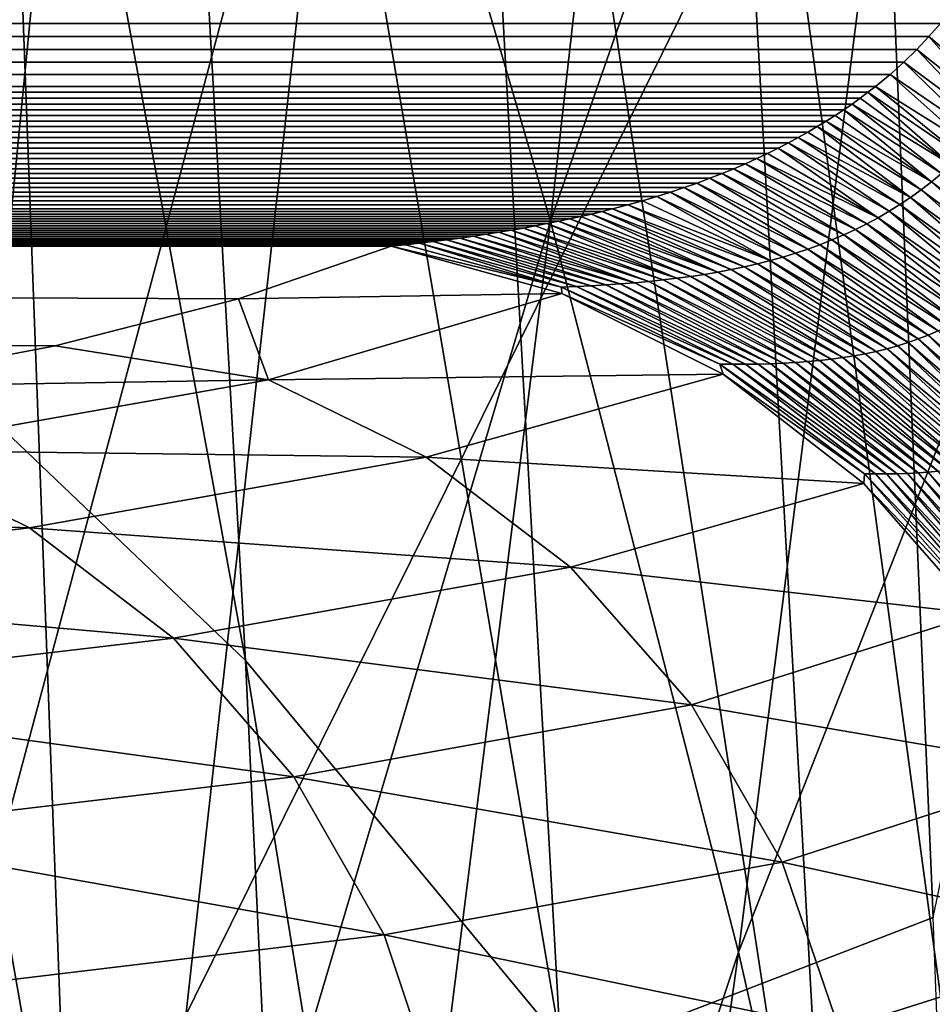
# Model space of a CAD drawing. Header units: millimetres. Extents: x 0 to 99, y -177 to 177.
# Tile 150 of 192: x 86.03 to 89.02, y 57.08 to 60.3. Entities that reach past the tile are written whole.
import ezdxf

# ---------------------------------------------------------------- set-up
doc = ezdxf.new("R2010")
doc.units = ezdxf.units.MM
doc.header["$LTSCALE"] = 26.699852
for name, color, linetype in [('14', 7, 'CONTINUOUS'), ('19', 7, 'CONTINUOUS'), ('31', 7, 'CONTINUOUS'), ('34', 7, 'CONTINUOUS'), ('36', 7, 'CONTINUOUS'), ('7', 7, 'CONTINUOUS'), ('9', 7, 'CONTINUOUS')]:
    doc.layers.add(name, color=color, linetype=linetype)

msp = doc.modelspace()

# ---------------------------------------------------------------- linework, layer by layer
at = {"layer": '14', "color": 253, "linetype": 'Continuous', "true_color": 0x9ca8ab}
for points in [[(86.1922, 56.2781, 222.2865), (85.9585, 62.4943, 221.3335), (83.0568, 56.6046, 225.3852), (86.1922, 56.2781, 222.2865)], [(86.1922, 56.2781, 222.2865), (88.8382, 61.6188, 218.03), (85.9585, 62.4943, 221.3335), (86.1922, 56.2781, 222.2865)], [(89.0193, 57.367, 218.7055), (88.8382, 61.6188, 218.03), (86.1922, 56.2781, 222.2865), (89.0193, 57.367, 218.7055)], [(89.1881, 52.9172, 219.3369), (89.0193, 57.367, 218.7055), (86.1922, 56.2781, 222.2865), (89.1881, 52.9172, 219.3369)]]:
    msp.add_3dface(points, dxfattribs=at)
at = {"layer": '19', "color": 253, "linetype": 'Continuous', "true_color": 0x9ca8ab}
for points in [[(87.2454, 59.5629, 171.6235), (36.0052, 59.5629, -19.6075), (86.7468, 59.3913, 166.0034), (87.2454, 59.5629, 171.6235)], [(86.7468, 59.3913, 166.0034), (36.0052, 59.5629, -19.6075), (86.1464, 59.2378, 160.3991), (86.7468, 59.3913, 166.0034)], [(86.1464, 59.2378, 160.3991), (36.0052, 59.5629, -19.6075), (85.4446, 59.1028, 154.8211), (86.1464, 59.2378, 160.3991)]]:
    msp.add_3dface(points, dxfattribs=at)
at = {"layer": '31', "color": 253, "linetype": 'Continuous', "true_color": 0x9ca8ab}
for points in [[(89.0783, 60.3361, 184.4091), (31.2499, 60.3164, -31.4905), (89.0426, 60.292, 184.0913), (89.0783, 60.3361, 184.4091)], [(31.2499, 60.3164, -31.4905), (31.3823, 60.272, -31.1863), (89.0426, 60.292, 184.0913), (31.2499, 60.3164, -31.4905)], [(89.0426, 60.292, 184.0913), (31.3823, 60.272, -31.1863), (89.005, 60.2489, 183.763), (89.0426, 60.292, 184.0913)], [(31.3823, 60.272, -31.1863), (31.5188, 60.2285, -30.8705), (89.005, 60.2489, 183.763), (31.3823, 60.272, -31.1863)], [(89.005, 60.2489, 183.763), (31.5188, 60.2285, -30.8705), (88.9651, 60.2068, 183.4219), (89.005, 60.2489, 183.763)], [(31.5188, 60.2285, -30.8705), (31.66, 60.186, -30.5417), (88.9651, 60.2068, 183.4219), (31.5188, 60.2285, -30.8705)], [(88.9651, 60.2068, 183.4219), (31.66, 60.186, -30.5417), (88.9229, 60.1656, 183.0682), (88.9651, 60.2068, 183.4219)], [(31.66, 60.186, -30.5417), (31.806, 60.1445, -30.1995), (88.9229, 60.1656, 183.0682), (31.66, 60.186, -30.5417)], [(88.9229, 60.1656, 183.0682), (31.806, 60.1445, -30.1995), (88.8781, 60.1254, 182.6998), (88.9229, 60.1656, 183.0682)], [(31.806, 60.1445, -30.1995), (31.9576, 60.1038, -29.8419), (88.8781, 60.1254, 182.6998), (31.806, 60.1445, -30.1995)], [(88.8781, 60.1254, 182.6998), (31.9576, 60.1038, -29.8419), (88.8305, 60.086, 182.3166), (88.8781, 60.1254, 182.6998)], [(31.9576, 60.1038, -29.8419), (32.0354, 60.0837, -29.6574), (88.8305, 60.086, 182.3166), (31.9576, 60.1038, -29.8419)], [(88.8305, 60.086, 182.3166), (32.0354, 60.0837, -29.6574), (88.8057, 60.0666, 182.1189), (88.8305, 60.086, 182.3166)], [(32.0354, 60.0837, -29.6574), (32.1148, 60.0639, -29.4687), (88.8057, 60.0666, 182.1189), (32.0354, 60.0837, -29.6574)], [(88.8057, 60.0666, 182.1189), (32.1148, 60.0639, -29.4687), (88.78, 60.0473, 181.9167), (88.8057, 60.0666, 182.1189)], [(32.1148, 60.0639, -29.4687), (32.1958, 60.0443, -29.2754), (88.78, 60.0473, 181.9167), (32.1148, 60.0639, -29.4687)], [(88.78, 60.0473, 181.9167), (32.1958, 60.0443, -29.2754), (88.7536, 60.0284, 181.7103), (88.78, 60.0473, 181.9167)], [(32.1958, 60.0443, -29.2754), (32.2784, 60.0249, -29.078), (88.7536, 60.0284, 181.7103), (32.1958, 60.0443, -29.2754)], [(88.7536, 60.0284, 181.7103), (32.2784, 60.0249, -29.078), (88.7264, 60.0096, 181.4996), (88.7536, 60.0284, 181.7103)], [(32.2784, 60.0249, -29.078), (32.3625, 60.0057, -28.8762), (88.7264, 60.0096, 181.4996), (32.2784, 60.0249, -29.078)], [(88.7264, 60.0096, 181.4996), (32.3625, 60.0057, -28.8762), (88.6983, 59.991, 181.2844), (88.7264, 60.0096, 181.4996)], [(32.3625, 60.0057, -28.8762), (32.4483, 59.9867, -28.6696), (88.6983, 59.991, 181.2844), (32.3625, 60.0057, -28.8762)], [(88.6983, 59.991, 181.2844), (32.4483, 59.9867, -28.6696), (88.6694, 59.9726, 181.0641), (88.6983, 59.991, 181.2844)], [(32.4483, 59.9867, -28.6696), (32.536, 59.9679, -28.4579), (88.6694, 59.9726, 181.0641), (32.4483, 59.9867, -28.6696)], [(88.6694, 59.9726, 181.0641), (32.536, 59.9679, -28.4579), (88.6397, 59.9544, 180.8388), (88.6694, 59.9726, 181.0641)], [(32.536, 59.9679, -28.4579), (32.6255, 59.9493, -28.2415), (88.6397, 59.9544, 180.8388), (32.536, 59.9679, -28.4579)], [(88.6397, 59.9544, 180.8388), (32.6255, 59.9493, -28.2415), (88.6091, 59.9364, 180.6089), (88.6397, 59.9544, 180.8388)], [(32.6255, 59.9493, -28.2415), (32.7167, 59.9309, -28.0202), (88.6091, 59.9364, 180.6089), (32.6255, 59.9493, -28.2415)], [(88.6091, 59.9364, 180.6089), (32.7167, 59.9309, -28.0202), (88.5777, 59.9186, 180.3739), (88.6091, 59.9364, 180.6089)], [(32.7167, 59.9309, -28.0202), (32.8098, 59.9128, -27.7936), (88.5777, 59.9186, 180.3739), (32.7167, 59.9309, -28.0202)], [(88.5777, 59.9186, 180.3739), (32.8098, 59.9128, -27.7936), (88.5452, 59.901, 180.1334), (88.5777, 59.9186, 180.3739)], [(32.8098, 59.9128, -27.7936), (32.905, 59.8948, -27.5614), (88.5452, 59.901, 180.1334), (32.8098, 59.9128, -27.7936)], [(88.5452, 59.901, 180.1334), (32.905, 59.8948, -27.5614), (88.5117, 59.8837, 179.8872), (88.5452, 59.901, 180.1334)], [(32.905, 59.8948, -27.5614), (33.0021, 59.8772, -27.3237), (88.5117, 59.8837, 179.8872), (32.905, 59.8948, -27.5614)], [(88.5117, 59.8837, 179.8872), (33.0021, 59.8772, -27.3237), (88.4772, 59.8666, 179.6359), (88.5117, 59.8837, 179.8872)], [(33.0021, 59.8772, -27.3237), (33.1011, 59.8598, -27.0807), (88.4772, 59.8666, 179.6359), (33.0021, 59.8772, -27.3237)], [(88.4772, 59.8666, 179.6359), (33.1011, 59.8598, -27.0807), (88.4417, 59.8498, 179.3791), (88.4772, 59.8666, 179.6359)], [(33.1011, 59.8598, -27.0807), (33.2021, 59.8426, -26.8319), (88.4417, 59.8498, 179.3791), (33.1011, 59.8598, -27.0807)], [(88.4417, 59.8498, 179.3791), (33.2021, 59.8426, -26.8319), (88.4051, 59.8332, 179.1163), (88.4417, 59.8498, 179.3791)], [(33.2021, 59.8426, -26.8319), (33.3053, 59.8258, -26.5769), (88.4051, 59.8332, 179.1163), (33.2021, 59.8426, -26.8319)], [(88.4051, 59.8332, 179.1163), (33.3053, 59.8258, -26.5769), (88.3673, 59.8169, 178.8473), (88.4051, 59.8332, 179.1163)], [(33.3053, 59.8258, -26.5769), (33.4106, 59.8093, -26.3157), (88.3673, 59.8169, 178.8473), (33.3053, 59.8258, -26.5769)], [(88.3673, 59.8169, 178.8473), (33.4106, 59.8093, -26.3157), (88.3284, 59.801, 178.5725), (88.3673, 59.8169, 178.8473)], [(33.4106, 59.8093, -26.3157), (33.5179, 59.7931, -26.0486), (88.3284, 59.801, 178.5725), (33.4106, 59.8093, -26.3157)], [(88.3284, 59.801, 178.5725), (33.5179, 59.7931, -26.0486), (88.2883, 59.7853, 178.2917), (88.3284, 59.801, 178.5725)], [(33.5179, 59.7931, -26.0486), (33.6274, 59.7772, -25.7752), (88.2883, 59.7853, 178.2917), (33.5179, 59.7931, -26.0486)], [(88.2883, 59.7853, 178.2917), (33.6274, 59.7772, -25.7752), (88.2469, 59.77, 178.0046), (88.2883, 59.7853, 178.2917)], [(33.6274, 59.7772, -25.7752), (33.7391, 59.7617, -25.4951), (88.2469, 59.77, 178.0046), (33.6274, 59.7772, -25.7752)], [(88.2469, 59.77, 178.0046), (33.7391, 59.7617, -25.4951), (88.2042, 59.755, 177.7108), (88.2469, 59.77, 178.0046)], [(33.7391, 59.7617, -25.4951), (33.8532, 59.7465, -25.2081), (88.2042, 59.755, 177.7108), (33.7391, 59.7617, -25.4951)], [(88.2042, 59.755, 177.7108), (33.8532, 59.7465, -25.2081), (88.1602, 59.7404, 177.4105), (88.2042, 59.755, 177.7108)], [(33.8532, 59.7465, -25.2081), (33.9694, 59.7317, -24.9147), (88.1602, 59.7404, 177.4105), (33.8532, 59.7465, -25.2081)], [(88.1602, 59.7404, 177.4105), (33.9694, 59.7317, -24.9147), (88.1148, 59.7261, 177.1037), (88.1602, 59.7404, 177.4105)], [(33.9694, 59.7317, -24.9147), (34.0879, 59.7173, -24.6144), (88.1148, 59.7261, 177.1037), (33.9694, 59.7317, -24.9147)], [(88.1148, 59.7261, 177.1037), (34.0879, 59.7173, -24.6144), (88.0681, 59.7122, 176.7902), (88.1148, 59.7261, 177.1037)], [(34.0879, 59.7173, -24.6144), (34.1682, 59.7079, -24.4103), (88.0681, 59.7122, 176.7902), (34.0879, 59.7173, -24.6144)], [(34.1682, 59.7079, -24.4103), (34.2496, 59.6987, -24.2027), (88.0681, 59.7122, 176.7902), (34.1682, 59.7079, -24.4103)], [(88.0681, 59.7122, 176.7902), (34.2496, 59.6987, -24.2027), (88.0198, 59.6986, 176.4695), (88.0681, 59.7122, 176.7902)], [(34.2496, 59.6987, -24.2027), (34.332, 59.6897, -23.9919), (88.0198, 59.6986, 176.4695), (34.2496, 59.6987, -24.2027)], [(88.0198, 59.6986, 176.4695), (34.332, 59.6897, -23.9919), (87.97, 59.6855, 176.1416), (88.0198, 59.6986, 176.4695)], [(34.332, 59.6897, -23.9919), (34.4156, 59.6809, -23.7779), (87.97, 59.6855, 176.1416), (34.332, 59.6897, -23.9919)], [(87.97, 59.6855, 176.1416), (34.4156, 59.6809, -23.7779), (87.936, 59.677, 175.9192), (87.97, 59.6855, 176.1416)], [(34.4156, 59.6809, -23.7779), (34.5001, 59.6722, -23.5607), (87.936, 59.677, 175.9192), (34.4156, 59.6809, -23.7779)], [(87.936, 59.677, 175.9192), (34.5001, 59.6722, -23.5607), (87.9014, 59.6686, 175.6937), (87.936, 59.677, 175.9192)], [(34.5001, 59.6722, -23.5607), (34.5857, 59.6638, -23.3402), (87.9014, 59.6686, 175.6937), (34.5001, 59.6722, -23.5607)], [(87.9014, 59.6686, 175.6937), (34.5857, 59.6638, -23.3402), (87.866, 59.6605, 175.4648), (87.9014, 59.6686, 175.6937)], [(34.5857, 59.6638, -23.3402), (34.6725, 59.6555, -23.1163), (87.866, 59.6605, 175.4648), (34.5857, 59.6638, -23.3402)], [(87.866, 59.6605, 175.4648), (34.6725, 59.6555, -23.1163), (87.8299, 59.6525, 175.2327), (87.866, 59.6605, 175.4648)], [(34.6725, 59.6555, -23.1163), (34.7603, 59.6475, -22.8889), (87.8299, 59.6525, 175.2327), (34.6725, 59.6555, -23.1163)], [(87.8299, 59.6525, 175.2327), (34.7603, 59.6475, -22.8889), (87.7931, 59.6447, 174.9972), (87.8299, 59.6525, 175.2327)], [(34.7603, 59.6475, -22.8889), (34.8493, 59.6396, -22.658), (87.7931, 59.6447, 174.9972), (34.7603, 59.6475, -22.8889)], [(87.7931, 59.6447, 174.9972), (34.8493, 59.6396, -22.658), (87.7556, 59.6372, 174.7583), (87.7931, 59.6447, 174.9972)], [(34.8493, 59.6396, -22.658), (34.9393, 59.632, -22.4238), (87.7556, 59.6372, 174.7583), (34.8493, 59.6396, -22.658)], [(87.7556, 59.6372, 174.7583), (34.9393, 59.632, -22.4238), (87.7173, 59.6298, 174.5163), (87.7556, 59.6372, 174.7583)], [(34.9393, 59.632, -22.4238), (35.0303, 59.6246, -22.1863), (87.7173, 59.6298, 174.5163), (34.9393, 59.632, -22.4238)], [(87.7173, 59.6298, 174.5163), (35.0303, 59.6246, -22.1863), (87.6784, 59.6226, 174.2709), (87.7173, 59.6298, 174.5163)], [(35.0303, 59.6246, -22.1863), (35.1225, 59.6174, -21.9452), (87.6784, 59.6226, 174.2709), (35.0303, 59.6246, -22.1863)], [(87.6784, 59.6226, 174.2709), (35.1225, 59.6174, -21.9452), (87.6386, 59.6157, 174.0222), (87.6784, 59.6226, 174.2709)], [(35.1225, 59.6174, -21.9452), (35.2159, 59.6104, -21.7006), (87.6386, 59.6157, 174.0222), (35.1225, 59.6174, -21.9452)], [(87.6386, 59.6157, 174.0222), (35.2159, 59.6104, -21.7006), (87.5982, 59.6089, 173.77), (87.6386, 59.6157, 174.0222)], [(35.2159, 59.6104, -21.7006), (35.3104, 59.6037, -21.4521), (87.5982, 59.6089, 173.77), (35.2159, 59.6104, -21.7006)], [(87.5982, 59.6089, 173.77), (35.3104, 59.6037, -21.4521), (87.5569, 59.6024, 173.5141), (87.5982, 59.6089, 173.77)], [(35.3104, 59.6037, -21.4521), (35.4061, 59.5971, -21.1998), (87.5569, 59.6024, 173.5141), (35.3104, 59.6037, -21.4521)], [(87.5569, 59.6024, 173.5141), (35.4061, 59.5971, -21.1998), (87.5148, 59.5961, 173.2547), (87.5569, 59.6024, 173.5141)], [(35.4061, 59.5971, -21.1998), (35.5031, 59.5908, -20.9437), (87.5148, 59.5961, 173.2547), (35.4061, 59.5971, -21.1998)], [(87.5148, 59.5961, 173.2547), (35.5031, 59.5908, -20.9437), (87.4718, 59.59, 172.9916), (87.5148, 59.5961, 173.2547)], [(35.5031, 59.5908, -20.9437), (35.6012, 59.5848, -20.6839), (87.4718, 59.59, 172.9916), (35.5031, 59.5908, -20.9437)], [(87.4718, 59.59, 172.9916), (35.6012, 59.5848, -20.6839), (87.4282, 59.5841, 172.7251), (87.4718, 59.59, 172.9916)], [(35.6012, 59.5848, -20.6839), (35.7004, 59.5789, -20.4204), (87.4282, 59.5841, 172.7251), (35.6012, 59.5848, -20.6839)], [(87.4282, 59.5841, 172.7251), (35.7004, 59.5789, -20.4204), (87.3837, 59.5784, 172.455), (87.4282, 59.5841, 172.7251)], [(35.7004, 59.5789, -20.4204), (35.8009, 59.5733, -20.1531), (87.3837, 59.5784, 172.455), (35.7004, 59.5789, -20.4204)], [(87.3837, 59.5784, 172.455), (35.8009, 59.5733, -20.1531), (87.3384, 59.573, 172.1813), (87.3837, 59.5784, 172.455)], [(35.8009, 59.5733, -20.1531), (35.9025, 59.568, -19.8822), (87.3384, 59.573, 172.1813), (35.8009, 59.5733, -20.1531)], [(87.3384, 59.573, 172.1813), (35.9025, 59.568, -19.8822), (87.2923, 59.5678, 171.9042), (87.3384, 59.573, 172.1813)], [(35.9025, 59.568, -19.8822), (36.0052, 59.5629, -19.6075), (87.2923, 59.5678, 171.9042), (35.9025, 59.568, -19.8822)], [(36.0052, 59.5629, -19.6075), (87.2454, 59.5629, 171.6235), (87.2923, 59.5678, 171.9042), (36.0052, 59.5629, -19.6075)]]:
    msp.add_3dface(points, dxfattribs=at)
at = {"layer": '34', "color": 253, "linetype": 'Continuous', "true_color": 0x9ca8ab}
for points in [[(89.0426, 60.292, 184.0913), (89.005, 60.2489, 183.763), (89.2552, 60.039, 183.891), (89.0426, 60.292, 184.0913)], [(89.005, 60.2489, 183.763), (88.9651, 60.2068, 183.4219), (89.2278, 59.9987, 183.5734), (89.005, 60.2489, 183.763)], [(89.005, 60.2489, 183.763), (89.2278, 59.9987, 183.5734), (89.2552, 60.039, 183.891), (89.005, 60.2489, 183.763)], [(88.9651, 60.2068, 183.4219), (88.9229, 60.1656, 183.0682), (89.1996, 59.9608, 183.2545), (88.9651, 60.2068, 183.4219)], [(88.9651, 60.2068, 183.4219), (89.1996, 59.9608, 183.2545), (89.2278, 59.9987, 183.5734), (88.9651, 60.2068, 183.4219)], [(88.9229, 60.1656, 183.0682), (88.8781, 60.1254, 182.6998), (89.1705, 59.9251, 182.9345), (88.9229, 60.1656, 183.0682)], [(88.9229, 60.1656, 183.0682), (89.1705, 59.9251, 182.9345), (89.1996, 59.9608, 183.2545), (88.9229, 60.1656, 183.0682)], [(88.8781, 60.1254, 182.6998), (88.8305, 60.086, 182.3166), (89.1405, 59.8914, 182.6136), (88.8781, 60.1254, 182.6998)], [(88.8781, 60.1254, 182.6998), (89.1405, 59.8914, 182.6136), (89.1705, 59.9251, 182.9345), (88.8781, 60.1254, 182.6998)], [(88.8057, 60.0666, 182.1189), (88.78, 60.0473, 181.9167), (89.0783, 59.8294, 181.9698), (88.8057, 60.0666, 182.1189)], [(88.8305, 60.086, 182.3166), (88.8057, 60.0666, 182.1189), (89.1098, 59.8596, 182.292), (88.8305, 60.086, 182.3166)], [(88.8057, 60.0666, 182.1189), (89.0783, 59.8294, 181.9698), (89.1098, 59.8596, 182.292), (88.8057, 60.0666, 182.1189)], [(88.8305, 60.086, 182.3166), (89.1098, 59.8596, 182.292), (89.1405, 59.8914, 182.6136), (88.8305, 60.086, 182.3166)], [(88.78, 60.0473, 181.9167), (88.7536, 60.0284, 181.7103), (89.0783, 59.8294, 181.9698), (88.78, 60.0473, 181.9167)], [(88.7264, 60.0096, 181.4996), (88.6983, 59.991, 181.2844), (89.0132, 59.7735, 181.3246), (88.7264, 60.0096, 181.4996)], [(88.7536, 60.0284, 181.7103), (88.7264, 60.0096, 181.4996), (89.0461, 59.8008, 181.6473), (88.7536, 60.0284, 181.7103)], [(88.7264, 60.0096, 181.4996), (89.0132, 59.7735, 181.3246), (89.0461, 59.8008, 181.6473), (88.7264, 60.0096, 181.4996)], [(88.7536, 60.0284, 181.7103), (89.0461, 59.8008, 181.6473), (89.0783, 59.8294, 181.9698), (88.7536, 60.0284, 181.7103)], [(88.6694, 59.9726, 181.0641), (88.6397, 59.9544, 180.8388), (88.9797, 59.7476, 181.0016), (88.6694, 59.9726, 181.0641)], [(88.6983, 59.991, 181.2844), (88.6694, 59.9726, 181.0641), (89.0132, 59.7735, 181.3246), (88.6983, 59.991, 181.2844)], [(88.6694, 59.9726, 181.0641), (88.9797, 59.7476, 181.0016), (89.0132, 59.7735, 181.3246), (88.6694, 59.9726, 181.0641)], [(88.6091, 59.9364, 180.6089), (88.5777, 59.9186, 180.3739), (88.9454, 59.7229, 180.6786), (88.6091, 59.9364, 180.6089)], [(88.6397, 59.9544, 180.8388), (88.6091, 59.9364, 180.6089), (88.9454, 59.7229, 180.6786), (88.6397, 59.9544, 180.8388)], [(88.6397, 59.9544, 180.8388), (88.9454, 59.7229, 180.6786), (88.9797, 59.7476, 181.0016), (88.6397, 59.9544, 180.8388)], [(88.5777, 59.9186, 180.3739), (88.5452, 59.901, 180.1334), (88.9105, 59.6995, 180.3553), (88.5777, 59.9186, 180.3739)], [(88.5777, 59.9186, 180.3739), (88.9105, 59.6995, 180.3553), (88.9454, 59.7229, 180.6786), (88.5777, 59.9186, 180.3739)], [(88.5117, 59.8837, 179.8872), (88.4772, 59.8666, 179.6359), (88.8388, 59.6564, 179.7084), (88.5117, 59.8837, 179.8872)], [(88.5452, 59.901, 180.1334), (88.5117, 59.8837, 179.8872), (88.875, 59.6774, 180.0319), (88.5452, 59.901, 180.1334)], [(88.5117, 59.8837, 179.8872), (88.8388, 59.6564, 179.7084), (88.875, 59.6774, 180.0319), (88.5117, 59.8837, 179.8872)], [(88.5452, 59.901, 180.1334), (88.875, 59.6774, 180.0319), (88.9105, 59.6995, 180.3553), (88.5452, 59.901, 180.1334)], [(88.4417, 59.8498, 179.3791), (88.4051, 59.8332, 179.1163), (88.802, 59.6365, 179.3847), (88.4417, 59.8498, 179.3791)], [(88.4772, 59.8666, 179.6359), (88.4417, 59.8498, 179.3791), (88.8388, 59.6564, 179.7084), (88.4772, 59.8666, 179.6359)], [(88.4417, 59.8498, 179.3791), (88.802, 59.6365, 179.3847), (88.8388, 59.6564, 179.7084), (88.4417, 59.8498, 179.3791)], [(88.3673, 59.8169, 178.8473), (88.3284, 59.801, 178.5725), (88.7266, 59.6002, 178.737), (88.3673, 59.8169, 178.8473)], [(88.4051, 59.8332, 179.1163), (88.3673, 59.8169, 178.8473), (88.7646, 59.6178, 179.0609), (88.4051, 59.8332, 179.1163)], [(88.3673, 59.8169, 178.8473), (88.7266, 59.6002, 178.737), (88.7646, 59.6178, 179.0609), (88.3673, 59.8169, 178.8473)], [(88.4051, 59.8332, 179.1163), (88.7646, 59.6178, 179.0609), (88.802, 59.6365, 179.3847), (88.4051, 59.8332, 179.1163)], [(88.2883, 59.7853, 178.2917), (88.2469, 59.77, 178.0046), (88.6487, 59.5683, 178.0888), (88.2883, 59.7853, 178.2917)], [(88.3284, 59.801, 178.5725), (88.2883, 59.7853, 178.2917), (88.6879, 59.5837, 178.4129), (88.3284, 59.801, 178.5725)], [(88.2883, 59.7853, 178.2917), (88.6487, 59.5683, 178.0888), (88.6879, 59.5837, 178.4129), (88.2883, 59.7853, 178.2917)], [(88.3284, 59.801, 178.5725), (88.6879, 59.5837, 178.4129), (88.7266, 59.6002, 178.737), (88.3284, 59.801, 178.5725)], [(89.0132, 59.7735, 181.3246), (89.3417, 59.5249, 181.6956), (89.0461, 59.8008, 181.6473), (89.0132, 59.7735, 181.3246)], [(88.2042, 59.755, 177.7108), (88.1602, 59.7404, 177.4105), (88.5685, 59.5403, 177.4402), (88.2042, 59.755, 177.7108)], [(88.2469, 59.77, 178.0046), (88.2042, 59.755, 177.7108), (88.6089, 59.5538, 177.7645), (88.2469, 59.77, 178.0046)], [(88.2042, 59.755, 177.7108), (88.5685, 59.5403, 177.4402), (88.6089, 59.5538, 177.7645), (88.2042, 59.755, 177.7108)], [(88.2469, 59.77, 178.0046), (88.6089, 59.5538, 177.7645), (88.6487, 59.5683, 178.0888), (88.2469, 59.77, 178.0046)], [(88.9454, 59.7229, 180.6786), (89.2927, 59.4691, 181.044), (88.9797, 59.7476, 181.0016), (88.9454, 59.7229, 180.6786)], [(88.9797, 59.7476, 181.0016), (89.3176, 59.4963, 181.3699), (89.0132, 59.7735, 181.3246), (88.9797, 59.7476, 181.0016)], [(89.2927, 59.4691, 181.044), (89.3176, 59.4963, 181.3699), (88.9797, 59.7476, 181.0016), (89.2927, 59.4691, 181.044)], [(89.3176, 59.4963, 181.3699), (89.3417, 59.5249, 181.6956), (89.0132, 59.7735, 181.3246), (89.3176, 59.4963, 181.3699)], [(88.0681, 59.7122, 176.7902), (88.0198, 59.6986, 176.4695), (88.486, 59.5162, 176.7912), (88.0681, 59.7122, 176.7902)], [(88.1148, 59.7261, 177.1037), (88.0681, 59.7122, 176.7902), (88.486, 59.5162, 176.7912), (88.1148, 59.7261, 177.1037)], [(88.1602, 59.7404, 177.4105), (88.1148, 59.7261, 177.1037), (88.5275, 59.5278, 177.1157), (88.1602, 59.7404, 177.4105)], [(88.1148, 59.7261, 177.1037), (88.486, 59.5162, 176.7912), (88.5275, 59.5278, 177.1157), (88.1148, 59.7261, 177.1037)], [(88.1602, 59.7404, 177.4105), (88.5275, 59.5278, 177.1157), (88.5685, 59.5403, 177.4402), (88.1602, 59.7404, 177.4105)], [(88.9105, 59.6995, 180.3553), (89.267, 59.4434, 180.718), (88.9454, 59.7229, 180.6786), (88.9105, 59.6995, 180.3553)], [(89.267, 59.4434, 180.718), (89.2927, 59.4691, 181.044), (88.9454, 59.7229, 180.6786), (89.267, 59.4434, 180.718)], [(87.97, 59.6855, 176.1416), (87.936, 59.677, 175.9192), (88.4014, 59.4957, 176.142), (87.97, 59.6855, 176.1416)], [(88.0198, 59.6986, 176.4695), (87.97, 59.6855, 176.1416), (88.444, 59.5055, 176.4667), (88.0198, 59.6986, 176.4695)], [(87.97, 59.6855, 176.1416), (88.4014, 59.4957, 176.142), (88.444, 59.5055, 176.4667), (87.97, 59.6855, 176.1416)], [(88.0198, 59.6986, 176.4695), (88.444, 59.5055, 176.4667), (88.486, 59.5162, 176.7912), (88.0198, 59.6986, 176.4695)], [(88.875, 59.6774, 180.0319), (89.2406, 59.4192, 180.3919), (88.9105, 59.6995, 180.3553), (88.875, 59.6774, 180.0319)], [(89.2406, 59.4192, 180.3919), (89.267, 59.4434, 180.718), (88.9105, 59.6995, 180.3553), (89.2406, 59.4192, 180.3919)], [(87.8299, 59.6525, 175.2327), (87.7931, 59.6447, 174.9972), (88.2705, 59.471, 175.1677), (87.8299, 59.6525, 175.2327)], [(87.866, 59.6605, 175.4648), (87.8299, 59.6525, 175.2327), (88.3147, 59.4785, 175.4925), (87.866, 59.6605, 175.4648)], [(87.8299, 59.6525, 175.2327), (88.2705, 59.471, 175.1677), (88.3147, 59.4785, 175.4925), (87.8299, 59.6525, 175.2327)], [(87.9014, 59.6686, 175.6937), (87.866, 59.6605, 175.4648), (88.3147, 59.4785, 175.4925), (87.9014, 59.6686, 175.6937)], [(87.936, 59.677, 175.9192), (87.9014, 59.6686, 175.6937), (88.3583, 59.4867, 175.8173), (87.936, 59.677, 175.9192)], [(87.9014, 59.6686, 175.6937), (88.3147, 59.4785, 175.4925), (88.3583, 59.4867, 175.8173), (87.9014, 59.6686, 175.6937)], [(87.936, 59.677, 175.9192), (88.3583, 59.4867, 175.8173), (88.4014, 59.4957, 176.142), (87.936, 59.677, 175.9192)], [(88.802, 59.6365, 179.3847), (89.1855, 59.3748, 179.7394), (88.8388, 59.6564, 179.7084), (88.802, 59.6365, 179.3847)], [(88.8388, 59.6564, 179.7084), (89.2134, 59.3963, 180.0657), (88.875, 59.6774, 180.0319), (88.8388, 59.6564, 179.7084)], [(89.1855, 59.3748, 179.7394), (89.2134, 59.3963, 180.0657), (88.8388, 59.6564, 179.7084), (89.1855, 59.3748, 179.7394)], [(89.2134, 59.3963, 180.0657), (89.2406, 59.4192, 180.3919), (88.875, 59.6774, 180.0319), (89.2134, 59.3963, 180.0657)], [(87.6386, 59.6157, 174.0222), (87.5982, 59.6089, 173.77), (88.0891, 59.4479, 173.8678), (87.6386, 59.6157, 174.0222)], [(87.6784, 59.6226, 174.2709), (87.6386, 59.6157, 174.0222), (88.1352, 59.4528, 174.1929), (87.6784, 59.6226, 174.2709)], [(87.6386, 59.6157, 174.0222), (88.0891, 59.4479, 173.8678), (88.1352, 59.4528, 174.1929), (87.6386, 59.6157, 174.0222)], [(87.7173, 59.6298, 174.5163), (87.6784, 59.6226, 174.2709), (88.1808, 59.4582, 174.5179), (87.7173, 59.6298, 174.5163)], [(87.6784, 59.6226, 174.2709), (88.1352, 59.4528, 174.1929), (88.1808, 59.4582, 174.5179), (87.6784, 59.6226, 174.2709)], [(87.7556, 59.6372, 174.7583), (87.7173, 59.6298, 174.5163), (88.1808, 59.4582, 174.5179), (87.7556, 59.6372, 174.7583)], [(87.7931, 59.6447, 174.9972), (87.7556, 59.6372, 174.7583), (88.2259, 59.4643, 174.8428), (87.7931, 59.6447, 174.9972)], [(87.7556, 59.6372, 174.7583), (88.1808, 59.4582, 174.5179), (88.2259, 59.4643, 174.8428), (87.7556, 59.6372, 174.7583)], [(87.7931, 59.6447, 174.9972), (88.2259, 59.4643, 174.8428), (88.2705, 59.471, 175.1677), (87.7931, 59.6447, 174.9972)], [(88.7266, 59.6002, 178.737), (89.1276, 59.3358, 179.0864), (88.7646, 59.6178, 179.0609), (88.7266, 59.6002, 178.737)], [(88.7646, 59.6178, 179.0609), (89.1569, 59.3547, 179.413), (88.802, 59.6365, 179.3847), (88.7646, 59.6178, 179.0609)], [(89.1276, 59.3358, 179.0864), (89.1569, 59.3547, 179.413), (88.7646, 59.6178, 179.0609), (89.1276, 59.3358, 179.0864)], [(89.1569, 59.3547, 179.413), (89.1855, 59.3748, 179.7394), (88.802, 59.6365, 179.3847), (89.1569, 59.3547, 179.413)], [(87.4282, 59.5841, 172.7251), (87.3837, 59.5784, 172.455), (87.9002, 59.4338, 172.5672), (87.4282, 59.5841, 172.7251)], [(87.4718, 59.59, 172.9916), (87.4282, 59.5841, 172.7251), (87.9481, 59.4366, 172.8924), (87.4718, 59.59, 172.9916)], [(87.4282, 59.5841, 172.7251), (87.9002, 59.4338, 172.5672), (87.9481, 59.4366, 172.8924), (87.4282, 59.5841, 172.7251)], [(87.5148, 59.5961, 173.2547), (87.4718, 59.59, 172.9916), (87.9955, 59.4399, 173.2176), (87.5148, 59.5961, 173.2547)], [(87.4718, 59.59, 172.9916), (87.9481, 59.4366, 172.8924), (87.9955, 59.4399, 173.2176), (87.4718, 59.59, 172.9916)], [(87.5569, 59.6024, 173.5141), (87.5148, 59.5961, 173.2547), (88.0425, 59.4436, 173.5427), (87.5569, 59.6024, 173.5141)], [(87.5148, 59.5961, 173.2547), (87.9955, 59.4399, 173.2176), (88.0425, 59.4436, 173.5427), (87.5148, 59.5961, 173.2547)], [(87.5982, 59.6089, 173.77), (87.5569, 59.6024, 173.5141), (88.0425, 59.4436, 173.5427), (87.5982, 59.6089, 173.77)], [(87.5982, 59.6089, 173.77), (88.0425, 59.4436, 173.5427), (88.0891, 59.4479, 173.8678), (87.5982, 59.6089, 173.77)], [(88.6487, 59.5683, 178.0888), (89.0668, 59.3019, 178.4331), (88.6879, 59.5837, 178.4129), (88.6487, 59.5683, 178.0888)], [(88.6879, 59.5837, 178.4129), (89.0975, 59.3182, 178.7598), (88.7266, 59.6002, 178.737), (88.6879, 59.5837, 178.4129)], [(89.0668, 59.3019, 178.4331), (89.0975, 59.3182, 178.7598), (88.6879, 59.5837, 178.4129), (89.0668, 59.3019, 178.4331)], [(89.0975, 59.3182, 178.7598), (89.1276, 59.3358, 179.0864), (88.7266, 59.6002, 178.737), (89.0975, 59.3182, 178.7598)], [(87.2923, 59.5678, 171.9042), (87.2454, 59.5629, 171.6235), (87.8031, 59.4293, 171.9167), (87.2923, 59.5678, 171.9042)], [(87.2454, 59.5629, 171.6235), (87.8044, 59.4088, 171.5884), (87.8031, 59.4293, 171.9167), (87.2454, 59.5629, 171.6235)], [(87.3384, 59.573, 172.1813), (87.2923, 59.5678, 171.9042), (87.8031, 59.4293, 171.9167), (87.3384, 59.573, 172.1813)], [(87.3837, 59.5784, 172.455), (87.3384, 59.573, 172.1813), (87.8518, 59.4314, 172.242), (87.3837, 59.5784, 172.455)], [(87.3384, 59.573, 172.1813), (87.8031, 59.4293, 171.9167), (87.8518, 59.4314, 172.242), (87.3384, 59.573, 172.1813)], [(87.3837, 59.5784, 172.455), (87.8518, 59.4314, 172.242), (87.9002, 59.4338, 172.5672), (87.3837, 59.5784, 172.455)], [(88.5685, 59.5403, 177.4402), (89.0032, 59.2727, 177.7795), (88.6089, 59.5538, 177.7645), (88.5685, 59.5403, 177.4402)], [(88.6089, 59.5538, 177.7645), (89.0353, 59.2867, 178.1063), (88.6487, 59.5683, 178.0888), (88.6089, 59.5538, 177.7645)], [(89.0032, 59.2727, 177.7795), (89.0353, 59.2867, 178.1063), (88.6089, 59.5538, 177.7645), (89.0032, 59.2727, 177.7795)], [(89.0353, 59.2867, 178.1063), (89.0668, 59.3019, 178.4331), (88.6487, 59.5683, 178.0888), (89.0353, 59.2867, 178.1063)], [(88.486, 59.5162, 176.7912), (88.937, 59.2481, 177.1256), (88.5275, 59.5278, 177.1157), (88.486, 59.5162, 176.7912)], [(88.5275, 59.5278, 177.1157), (88.9704, 59.2599, 177.4526), (88.5685, 59.5403, 177.4402), (88.5275, 59.5278, 177.1157)], [(88.937, 59.2481, 177.1256), (88.9704, 59.2599, 177.4526), (88.5275, 59.5278, 177.1157), (88.937, 59.2481, 177.1256)], [(88.9704, 59.2599, 177.4526), (89.0032, 59.2727, 177.7795), (88.5685, 59.5403, 177.4402), (88.9704, 59.2599, 177.4526)], [(88.3147, 59.4785, 175.4925), (88.7968, 59.2115, 175.8172), (88.3583, 59.4867, 175.8173), (88.3147, 59.4785, 175.4925)], [(88.3583, 59.4867, 175.8173), (88.8328, 59.2192, 176.1444), (88.4014, 59.4957, 176.142), (88.3583, 59.4867, 175.8173)], [(88.7968, 59.2115, 175.8172), (88.8328, 59.2192, 176.1444), (88.3583, 59.4867, 175.8173), (88.7968, 59.2115, 175.8172)], [(88.4014, 59.4957, 176.142), (88.8681, 59.2278, 176.4715), (88.444, 59.5055, 176.4667), (88.4014, 59.4957, 176.142)], [(88.8328, 59.2192, 176.1444), (88.8681, 59.2278, 176.4715), (88.4014, 59.4957, 176.142), (88.8328, 59.2192, 176.1444)], [(88.444, 59.5055, 176.4667), (88.9029, 59.2375, 176.7986), (88.486, 59.5162, 176.7912), (88.444, 59.5055, 176.4667)], [(88.8681, 59.2278, 176.4715), (88.9029, 59.2375, 176.7986), (88.444, 59.5055, 176.4667), (88.8681, 59.2278, 176.4715)], [(88.9029, 59.2375, 176.7986), (88.937, 59.2481, 177.1256), (88.486, 59.5162, 176.7912), (88.9029, 59.2375, 176.7986)], [(88.1352, 59.4528, 174.1929), (88.647, 59.1893, 174.5083), (88.1808, 59.4582, 174.5179), (88.1352, 59.4528, 174.1929)], [(88.1808, 59.4582, 174.5179), (88.6853, 59.1937, 174.8356), (88.2259, 59.4643, 174.8428), (88.1808, 59.4582, 174.5179)], [(88.647, 59.1893, 174.5083), (88.6853, 59.1937, 174.8356), (88.1808, 59.4582, 174.5179), (88.647, 59.1893, 174.5083)], [(88.2259, 59.4643, 174.8428), (88.7231, 59.1988, 175.1628), (88.2705, 59.471, 175.1677), (88.2259, 59.4643, 174.8428)], [(88.6853, 59.1937, 174.8356), (88.7231, 59.1988, 175.1628), (88.2259, 59.4643, 174.8428), (88.6853, 59.1937, 174.8356)], [(88.2705, 59.471, 175.1677), (88.7602, 59.2047, 175.4901), (88.3147, 59.4785, 175.4925), (88.2705, 59.471, 175.1677)], [(88.7231, 59.1988, 175.1628), (88.7602, 59.2047, 175.4901), (88.2705, 59.471, 175.1677), (88.7231, 59.1988, 175.1628)], [(88.7602, 59.2047, 175.4901), (88.7968, 59.2115, 175.8172), (88.3147, 59.4785, 175.4925), (88.7602, 59.2047, 175.4901)], [(87.8031, 59.4293, 171.9167), (88.3634, 59.1771, 172.2169), (87.8518, 59.4314, 172.242), (87.8031, 59.4293, 171.9167)], [(88.3208, 59.1774, 171.8895), (88.3634, 59.1771, 172.2169), (87.8031, 59.4293, 171.9167), (88.3208, 59.1774, 171.8895)], [(87.8044, 59.4088, 171.5884), (88.3208, 59.1774, 171.8895), (87.8031, 59.4293, 171.9167), (87.8044, 59.4088, 171.5884)], [(87.8518, 59.4314, 172.242), (88.4054, 59.1772, 172.5442), (87.9002, 59.4338, 172.5672), (87.8518, 59.4314, 172.242)], [(88.3634, 59.1771, 172.2169), (88.4054, 59.1772, 172.5442), (87.8518, 59.4314, 172.242), (88.3634, 59.1771, 172.2169)], [(87.9002, 59.4338, 172.5672), (88.447, 59.1778, 172.8716), (87.9481, 59.4366, 172.8924), (87.9002, 59.4338, 172.5672)], [(88.4054, 59.1772, 172.5442), (88.447, 59.1778, 172.8716), (87.9002, 59.4338, 172.5672), (88.4054, 59.1772, 172.5442)], [(87.9481, 59.4366, 172.8924), (88.4881, 59.1789, 173.199), (87.9955, 59.4399, 173.2176), (87.9481, 59.4366, 172.8924)], [(88.447, 59.1778, 172.8716), (88.4881, 59.1789, 173.199), (87.9481, 59.4366, 172.8924), (88.447, 59.1778, 172.8716)], [(87.9955, 59.4399, 173.2176), (88.5286, 59.1806, 173.5264), (88.0425, 59.4436, 173.5427), (87.9955, 59.4399, 173.2176)], [(88.4881, 59.1789, 173.199), (88.5286, 59.1806, 173.5264), (87.9955, 59.4399, 173.2176), (88.4881, 59.1789, 173.199)], [(88.0425, 59.4436, 173.5427), (88.5686, 59.1828, 173.8537), (88.0891, 59.4479, 173.8678), (88.0425, 59.4436, 173.5427)], [(88.5286, 59.1806, 173.5264), (88.5686, 59.1828, 173.8537), (88.0425, 59.4436, 173.5427), (88.5286, 59.1806, 173.5264)], [(88.0891, 59.4479, 173.8678), (88.6081, 59.1857, 174.181), (88.1352, 59.4528, 174.1929), (88.0891, 59.4479, 173.8678)], [(88.5686, 59.1828, 173.8537), (88.6081, 59.1857, 174.181), (88.0891, 59.4479, 173.8678), (88.5686, 59.1828, 173.8537)], [(88.6081, 59.1857, 174.181), (88.647, 59.1893, 174.5083), (88.1352, 59.4528, 174.1929), (88.6081, 59.1857, 174.181)], [(88.3315, 59.1448, 171.5593), (88.3208, 59.1774, 171.8895), (87.8044, 59.4088, 171.5884), (88.3315, 59.1448, 171.5593)], [(88.937, 59.2481, 177.1256), (89.3284, 58.9103, 177.4729), (88.9704, 59.2599, 177.4526), (88.937, 59.2481, 177.1256)], [(88.9704, 59.2599, 177.4526), (89.3538, 58.9247, 177.8023), (89.0032, 59.2727, 177.7795), (88.9704, 59.2599, 177.4526)], [(89.3284, 58.9103, 177.4729), (89.3538, 58.9247, 177.8023), (88.9704, 59.2599, 177.4526), (89.3284, 58.9103, 177.4729)], [(89.0032, 59.2727, 177.7795), (89.3786, 58.9404, 178.1318), (89.0353, 59.2867, 178.1063), (89.0032, 59.2727, 177.7795)], [(89.3538, 58.9247, 177.8023), (89.3786, 58.9404, 178.1318), (89.0032, 59.2727, 177.7795), (89.3538, 58.9247, 177.8023)], [(88.8328, 59.2192, 176.1444), (89.2476, 58.8744, 176.4842), (88.8681, 59.2278, 176.4715), (88.8328, 59.2192, 176.1444)], [(88.8681, 59.2278, 176.4715), (89.2752, 58.8852, 176.8138), (88.9029, 59.2375, 176.7986), (88.8681, 59.2278, 176.4715)], [(89.2476, 58.8744, 176.4842), (89.2752, 58.8852, 176.8138), (88.8681, 59.2278, 176.4715), (89.2476, 58.8744, 176.4842)], [(88.9029, 59.2375, 176.7986), (89.3021, 58.8972, 177.1434), (88.937, 59.2481, 177.1256), (88.9029, 59.2375, 176.7986)], [(89.2752, 58.8852, 176.8138), (89.3021, 58.8972, 177.1434), (88.9029, 59.2375, 176.7986), (89.2752, 58.8852, 176.8138)], [(89.3021, 58.8972, 177.1434), (89.3284, 58.9103, 177.4729), (88.937, 59.2481, 177.1256), (89.3021, 58.8972, 177.1434)], [(88.6853, 59.1937, 174.8356), (89.1304, 58.842, 175.1658), (88.7231, 59.1988, 175.1628), (88.6853, 59.1937, 174.8356)], [(88.7231, 59.1988, 175.1628), (89.1607, 58.8486, 175.4954), (88.7602, 59.2047, 175.4901), (88.7231, 59.1988, 175.1628)], [(89.1304, 58.842, 175.1658), (89.1607, 58.8486, 175.4954), (88.7231, 59.1988, 175.1628), (89.1304, 58.842, 175.1658)], [(88.7602, 59.2047, 175.4901), (89.1903, 58.8562, 175.825), (88.7968, 59.2115, 175.8172), (88.7602, 59.2047, 175.4901)], [(89.1607, 58.8486, 175.4954), (89.1903, 58.8562, 175.825), (88.7602, 59.2047, 175.4901), (89.1607, 58.8486, 175.4954)], [(88.7968, 59.2115, 175.8172), (89.2193, 58.8648, 176.1546), (88.8328, 59.2192, 176.1444), (88.7968, 59.2115, 175.8172)], [(89.1903, 58.8562, 175.825), (89.2193, 58.8648, 176.1546), (88.7968, 59.2115, 175.8172), (89.1903, 58.8562, 175.825)], [(89.2193, 58.8648, 176.1546), (89.2476, 58.8744, 176.4842), (88.8328, 59.2192, 176.1444), (89.2193, 58.8648, 176.1546)], [(88.794, 58.8189, 171.8691), (88.8302, 58.8185, 172.1988), (88.3208, 59.1774, 171.8895), (88.794, 58.8189, 171.8691)], [(88.3315, 59.1448, 171.5593), (88.794, 58.8189, 171.8691), (88.3208, 59.1774, 171.8895), (88.3315, 59.1448, 171.5593)], [(88.3208, 59.1774, 171.8895), (88.8302, 58.8185, 172.1988), (88.3634, 59.1771, 172.2169), (88.3208, 59.1774, 171.8895)], [(88.3634, 59.1771, 172.2169), (88.8659, 58.8185, 172.5284), (88.4054, 59.1772, 172.5442), (88.3634, 59.1771, 172.2169)], [(88.8302, 58.8185, 172.1988), (88.8659, 58.8185, 172.5284), (88.3634, 59.1771, 172.2169), (88.8302, 58.8185, 172.1988)], [(88.4054, 59.1772, 172.5442), (88.901, 58.8191, 172.8581), (88.447, 59.1778, 172.8716), (88.4054, 59.1772, 172.5442)], [(88.8659, 58.8185, 172.5284), (88.901, 58.8191, 172.8581), (88.4054, 59.1772, 172.5442), (88.8659, 58.8185, 172.5284)], [(88.447, 59.1778, 172.8716), (88.9355, 58.8202, 173.1877), (88.4881, 59.1789, 173.199), (88.447, 59.1778, 172.8716)], [(88.901, 58.8191, 172.8581), (88.9355, 58.8202, 173.1877), (88.447, 59.1778, 172.8716), (88.901, 58.8191, 172.8581)], [(88.4881, 59.1789, 173.199), (88.9695, 58.822, 173.5174), (88.5286, 59.1806, 173.5264), (88.4881, 59.1789, 173.199)], [(88.9355, 58.8202, 173.1877), (88.9695, 58.822, 173.5174), (88.4881, 59.1789, 173.199), (88.9355, 58.8202, 173.1877)], [(88.5286, 59.1806, 173.5264), (89.0029, 58.8244, 173.8471), (88.5686, 59.1828, 173.8537), (88.5286, 59.1806, 173.5264)], [(88.9695, 58.822, 173.5174), (89.0029, 58.8244, 173.8471), (88.5286, 59.1806, 173.5264), (88.9695, 58.822, 173.5174)], [(88.5686, 59.1828, 173.8537), (89.0357, 58.8276, 174.1768), (88.6081, 59.1857, 174.181), (88.5686, 59.1828, 173.8537)], [(89.0029, 58.8244, 173.8471), (89.0357, 58.8276, 174.1768), (88.5686, 59.1828, 173.8537), (89.0029, 58.8244, 173.8471)], [(88.6081, 59.1857, 174.181), (89.0679, 58.8316, 174.5064), (88.647, 59.1893, 174.5083), (88.6081, 59.1857, 174.181)], [(89.0357, 58.8276, 174.1768), (89.0679, 58.8316, 174.5064), (88.6081, 59.1857, 174.181), (89.0357, 58.8276, 174.1768)], [(88.647, 59.1893, 174.5083), (89.0994, 58.8364, 174.8361), (88.6853, 59.1937, 174.8356), (88.647, 59.1893, 174.5083)], [(89.0679, 58.8316, 174.5064), (89.0994, 58.8364, 174.8361), (88.647, 59.1893, 174.5083), (89.0679, 58.8316, 174.5064)], [(89.0994, 58.8364, 174.8361), (89.1304, 58.842, 175.1658), (88.6853, 59.1937, 174.8356), (89.0994, 58.8364, 174.8361)], [(88.7923, 58.7873, 171.538), (88.794, 58.8189, 171.8691), (88.3315, 59.1448, 171.5593), (88.7923, 58.7873, 171.538)], [(88.7923, 58.7873, 171.538), (89.191, 58.3699, 171.8574), (88.794, 58.8189, 171.8691), (88.7923, 58.7873, 171.538)], [(89.191, 58.3699, 171.8574), (89.2216, 58.3713, 172.1892), (88.794, 58.8189, 171.8691), (89.191, 58.3699, 171.8574)], [(88.794, 58.8189, 171.8691), (89.2216, 58.3713, 172.1892), (88.8302, 58.8185, 172.1988), (88.794, 58.8189, 171.8691)], [(89.2216, 58.3713, 172.1892), (89.2516, 58.3733, 172.5211), (88.8302, 58.8185, 172.1988), (89.2216, 58.3713, 172.1892)], [(88.8302, 58.8185, 172.1988), (89.2516, 58.3733, 172.5211), (88.8659, 58.8185, 172.5284), (88.8302, 58.8185, 172.1988)], [(88.8659, 58.8185, 172.5284), (89.281, 58.3759, 172.853), (88.901, 58.8191, 172.8581), (88.8659, 58.8185, 172.5284)], [(89.2516, 58.3733, 172.5211), (89.281, 58.3759, 172.853), (88.8659, 58.8185, 172.5284), (89.2516, 58.3733, 172.5211)], [(88.901, 58.8191, 172.8581), (89.3098, 58.3791, 173.1849), (88.9355, 58.8202, 173.1877), (88.901, 58.8191, 172.8581)], [(89.281, 58.3759, 172.853), (89.3098, 58.3791, 173.1849), (88.901, 58.8191, 172.8581), (89.281, 58.3759, 172.853)], [(88.9355, 58.8202, 173.1877), (89.3381, 58.383, 173.5168), (88.9695, 58.822, 173.5174), (88.9355, 58.8202, 173.1877)], [(89.3098, 58.3791, 173.1849), (89.3381, 58.383, 173.5168), (88.9355, 58.8202, 173.1877), (89.3098, 58.3791, 173.1849)], [(88.9695, 58.822, 173.5174), (89.3657, 58.3877, 173.8488), (89.0029, 58.8244, 173.8471), (88.9695, 58.822, 173.5174)], [(89.3381, 58.383, 173.5168), (89.3657, 58.3877, 173.8488), (88.9695, 58.822, 173.5174), (89.3381, 58.383, 173.5168)], [(89.0029, 58.8244, 173.8471), (89.3926, 58.3932, 174.1807), (89.0357, 58.8276, 174.1768), (89.0029, 58.8244, 173.8471)], [(89.3657, 58.3877, 173.8488), (89.3926, 58.3932, 174.1807), (89.0029, 58.8244, 173.8471), (89.3657, 58.3877, 173.8488)], [(89.1654, 58.3612, 171.5254), (89.191, 58.3699, 171.8574), (88.7923, 58.7873, 171.538), (89.1654, 58.3612, 171.5254)]]:
    msp.add_3dface(points, dxfattribs=at)
at = {"layer": '36', "color": 253, "linetype": 'Continuous', "true_color": 0x9ca8ab}
for points in [[(87.2454, 59.5629, 171.6235), (86.7468, 59.3913, 166.0034), (87.8044, 59.4088, 171.5884), (87.2454, 59.5629, 171.6235)], [(86.7468, 59.3913, 166.0034), (86.1464, 59.2378, 160.3991), (86.8439, 59.1257, 161.6742), (86.7468, 59.3913, 166.0034)], [(87.8044, 59.4088, 171.5884), (86.7468, 59.3913, 166.0034), (86.8439, 59.1257, 161.6742), (87.8044, 59.4088, 171.5884)], [(88.3315, 59.1448, 171.5593), (87.8044, 59.4088, 171.5884), (86.8439, 59.1257, 161.6742), (88.3315, 59.1448, 171.5593)], [(86.1464, 59.2378, 160.3991), (85.4446, 59.1028, 154.8211), (86.8439, 59.1257, 161.6742), (86.1464, 59.2378, 160.3991)], [(87.3605, 58.8731, 161.6214), (88.3315, 59.1448, 171.5593), (86.8439, 59.1257, 161.6742), (87.3605, 58.8731, 161.6214)], [(88.7923, 58.7873, 171.538), (88.3315, 59.1448, 171.5593), (87.3605, 58.8731, 161.6214), (88.7923, 58.7873, 171.538)], [(85.4446, 59.1028, 154.8211), (85.547, 58.8964, 151.816), (86.8439, 59.1257, 161.6742), (85.4446, 59.1028, 154.8211)], [(85.547, 58.8964, 151.816), (87.3605, 58.8731, 161.6214), (86.8439, 59.1257, 161.6742), (85.547, 58.8964, 151.816)], [(83.9833, 58.7149, 142.0067), (86.0626, 58.6423, 151.7458), (85.547, 58.8964, 151.816), (83.9833, 58.7149, 142.0067)], [(86.0626, 58.6423, 151.7458), (87.3605, 58.8731, 161.6214), (85.547, 58.8964, 151.816), (86.0626, 58.6423, 151.7458)], [(86.0626, 58.6423, 151.7458), (87.8326, 58.5136, 161.5764), (87.3605, 58.8731, 161.6214), (86.0626, 58.6423, 151.7458)], [(87.8326, 58.5136, 161.5764), (88.7923, 58.7873, 171.538), (87.3605, 58.8731, 161.6214), (87.8326, 58.5136, 161.5764)], [(89.1654, 58.3612, 171.5254), (88.7923, 58.7873, 171.538), (87.8326, 58.5136, 161.5764), (89.1654, 58.3612, 171.5254)], [(84.4976, 58.4597, 141.9231), (86.0626, 58.6423, 151.7458), (83.9833, 58.7149, 142.0067), (84.4976, 58.4597, 141.9231)], [(84.4976, 58.4597, 141.9231), (86.5335, 58.2807, 151.6843), (86.0626, 58.6423, 151.7458), (84.4976, 58.4597, 141.9231)], [(86.5335, 58.2807, 151.6843), (87.8326, 58.5136, 161.5764), (86.0626, 58.6423, 151.7458), (86.5335, 58.2807, 151.6843)], [(86.5335, 58.2807, 151.6843), (88.2284, 58.0634, 161.5426), (87.8326, 58.5136, 161.5764), (86.5335, 58.2807, 151.6843)], [(88.2284, 58.0634, 161.5426), (89.1654, 58.3612, 171.5254), (87.8326, 58.5136, 161.5764), (88.2284, 58.0634, 161.5426)], [(84.9672, 58.0967, 141.849), (86.5335, 58.2807, 151.6843), (84.4976, 58.4597, 141.9231), (84.9672, 58.0967, 141.849)], [(89.4621, 57.8515, 171.5211), (89.1654, 58.3612, 171.5254), (88.2284, 58.0634, 161.5426), (89.4621, 57.8515, 171.5211)], [(84.9672, 58.0967, 141.849), (86.9277, 57.828, 151.6359), (86.5335, 58.2807, 151.6843), (84.9672, 58.0967, 141.849)], [(86.9277, 57.828, 151.6359), (88.2284, 58.0634, 161.5426), (86.5335, 58.2807, 151.6843), (86.9277, 57.828, 151.6359)], [(85.3598, 57.6422, 141.7894), (86.9277, 57.828, 151.6359), (84.9672, 58.0967, 141.849), (85.3598, 57.6422, 141.7894)], [(86.9277, 57.828, 151.6359), (88.5253, 57.5482, 161.5218), (88.2284, 58.0634, 161.5426), (86.9277, 57.828, 151.6359)], [(88.5253, 57.5482, 161.5218), (89.4621, 57.8515, 171.5211), (88.2284, 58.0634, 161.5426), (88.5253, 57.5482, 161.5218)], [(89.6517, 57.3015, 171.5258), (89.4621, 57.8515, 171.5211), (88.5253, 57.5482, 161.5218), (89.6517, 57.3015, 171.5258)], [(85.3598, 57.6422, 141.7894), (87.2226, 57.3103, 151.6034), (86.9277, 57.828, 151.6359), (85.3598, 57.6422, 141.7894)], [(87.2226, 57.3103, 151.6034), (88.5253, 57.5482, 161.5218), (86.9277, 57.828, 151.6359), (87.2226, 57.3103, 151.6034)], [(85.6529, 57.1226, 141.748), (87.2226, 57.3103, 151.6034), (85.3598, 57.6422, 141.7894), (85.6529, 57.1226, 141.748)], [(87.2226, 57.3103, 151.6034), (88.7113, 57.0017, 161.5147), (88.5253, 57.5482, 161.5218), (87.2226, 57.3103, 151.6034)], [(88.7113, 57.0017, 161.5147), (89.6517, 57.3015, 171.5258), (88.5253, 57.5482, 161.5218), (88.7113, 57.0017, 161.5147)], [(85.6529, 57.1226, 141.748), (87.4063, 56.7615, 151.5878), (87.2226, 57.3103, 151.6034), (85.6529, 57.1226, 141.748)], [(87.4063, 56.7615, 151.5878), (88.7113, 57.0017, 161.5147), (87.2226, 57.3103, 151.6034), (87.4063, 56.7615, 151.5878)], [(89.7294, 56.7735, 171.5376), (89.6517, 57.3015, 171.5258), (88.7113, 57.0017, 161.5147), (89.7294, 56.7735, 171.5376)], [(85.8347, 56.5722, 141.7261), (87.4063, 56.7615, 151.5878), (85.6529, 57.1226, 141.748), (85.8347, 56.5722, 141.7261)]]:
    msp.add_3dface(points, dxfattribs=at)
at = {"layer": '7', "color": 253, "linetype": 'Continuous', "true_color": 0x9ca8ab}
for points in [[(89.0993, 60.6257, 196.6498), (88.6673, 67.2084, 195.0492), (89.6287, 59.9388, 192.2743), (89.0993, 60.6257, 196.6498)], [(89.6287, 59.9388, 192.2743), (88.6673, 67.2084, 195.0492), (89.1863, 66.4311, 190.5904), (89.6287, 59.9388, 192.2743)], [(86.3654, 65.397, 206.4527), (86.7694, 58.2084, 207.7952), (85.2304, 66.5904, 208.9006), (86.3654, 65.397, 206.4527)], [(85.2304, 66.5904, 208.9006), (86.7694, 58.2084, 207.7952), (85.6457, 59.2785, 210.2271), (85.2304, 66.5904, 208.9006)], [(87.4051, 64.0072, 203.5913), (87.7982, 56.9649, 204.9486), (86.3654, 65.397, 206.4527), (87.4051, 64.0072, 203.5913)], [(86.3654, 65.397, 206.4527), (87.7982, 56.9649, 204.9486), (86.7694, 58.2084, 207.7952), (86.3654, 65.397, 206.4527)], [(88.3239, 62.418, 200.3213), (88.7067, 55.5454, 201.6909), (87.4051, 64.0072, 203.5913), (88.3239, 62.418, 200.3213)], [(87.4051, 64.0072, 203.5913), (88.7067, 55.5454, 201.6909), (87.7982, 56.9649, 204.9486), (87.4051, 64.0072, 203.5913)], [(89.0993, 60.6257, 196.6498), (89.472, 53.9462, 198.0275), (88.3239, 62.418, 200.3213), (89.0993, 60.6257, 196.6498)], [(88.3239, 62.418, 200.3213), (89.472, 53.9462, 198.0275), (88.7067, 55.5454, 201.6909), (88.3239, 62.418, 200.3213)], [(86.7694, 58.2084, 207.7952), (87.1121, 50.936, 208.9189), (85.6457, 59.2785, 210.2271), (86.7694, 58.2084, 207.7952)], [(85.6457, 59.2785, 210.2271), (87.1121, 50.936, 208.9189), (85.9982, 51.8787, 211.3333), (85.6457, 59.2785, 210.2271)], [(87.7982, 56.9649, 204.9486), (88.1317, 49.8428, 206.0894), (86.7694, 58.2084, 207.7952), (87.7982, 56.9649, 204.9486)], [(86.7694, 58.2084, 207.7952), (88.1317, 49.8428, 206.0894), (87.1121, 50.936, 208.9189), (86.7694, 58.2084, 207.7952)]]:
    msp.add_3dface(points, dxfattribs=at)
at = {"layer": '9', "color": 253, "linetype": 'Continuous', "true_color": 0x9ca8ab}
for points in [[(87.7667, 59.6457, 115.3978), (87.1132, 61.8812, 112.8229), (88.5288, 66.419, 120.4355), (87.7667, 59.6457, 115.3978)], [(89.2052, 63.7651, 123.1165), (87.7667, 59.6457, 115.3978), (88.5288, 66.419, 120.4355), (89.2052, 63.7651, 123.1165)], [(86.4207, 63.9492, 110.1059), (85.0536, 58.3115, 103.0771), (85.6906, 65.8434, 107.2532), (86.4207, 63.9492, 110.1059)], [(85.7034, 56.619, 105.6119), (85.0536, 58.3115, 103.0771), (86.4207, 63.9492, 110.1059), (85.7034, 56.619, 105.6119)], [(87.1132, 61.8812, 112.8229), (85.7034, 56.619, 105.6119), (86.4207, 63.9492, 110.1059), (87.1132, 61.8812, 112.8229)], [(88.3817, 57.2537, 117.8318), (87.7667, 59.6457, 115.3978), (89.2052, 63.7651, 123.1165), (88.3817, 57.2537, 117.8318)], [(89.8382, 60.9469, 125.6372), (88.3817, 57.2537, 117.8318), (89.2052, 63.7651, 123.1165), (89.8382, 60.9469, 125.6372)], [(89.0193, 57.367, 218.7055), (90.185, 62.983, 215.7103), (88.8382, 61.6188, 218.03), (89.0193, 57.367, 218.7055)], [(86.3215, 54.7755, 108.0322), (85.7034, 56.619, 105.6119), (87.1132, 61.8812, 112.8229), (86.3215, 54.7755, 108.0322)], [(87.7667, 59.6457, 115.3978), (86.3215, 54.7755, 108.0322), (87.1132, 61.8812, 112.8229), (87.7667, 59.6457, 115.3978)], [(88.959, 54.7166, 120.1263), (88.3817, 57.2537, 117.8318), (89.8382, 60.9469, 125.6372), (88.959, 54.7166, 120.1263)], [(90.4287, 57.977, 128), (88.959, 54.7166, 120.1263), (89.8382, 60.9469, 125.6372), (90.4287, 57.977, 128)], [(86.9065, 52.7866, 110.332), (86.3215, 54.7755, 108.0322), (87.7667, 59.6457, 115.3978), (86.9065, 52.7866, 110.332)], [(88.3817, 57.2537, 117.8318), (86.9065, 52.7866, 110.332), (87.7667, 59.6457, 115.3978), (88.3817, 57.2537, 117.8318)], [(89.4991, 52.0455, 122.2827), (88.959, 54.7166, 120.1263), (90.4287, 57.977, 128), (89.4991, 52.0455, 122.2827)], [(87.4587, 50.6618, 112.5119), (86.9065, 52.7866, 110.332), (88.3817, 57.2537, 117.8318), (87.4587, 50.6618, 112.5119)], [(88.959, 54.7166, 120.1263), (87.4587, 50.6618, 112.5119), (88.3817, 57.2537, 117.8318), (88.959, 54.7166, 120.1263)]]:
    msp.add_3dface(points, dxfattribs=at)

doc.saveas('drawing.dxf')
